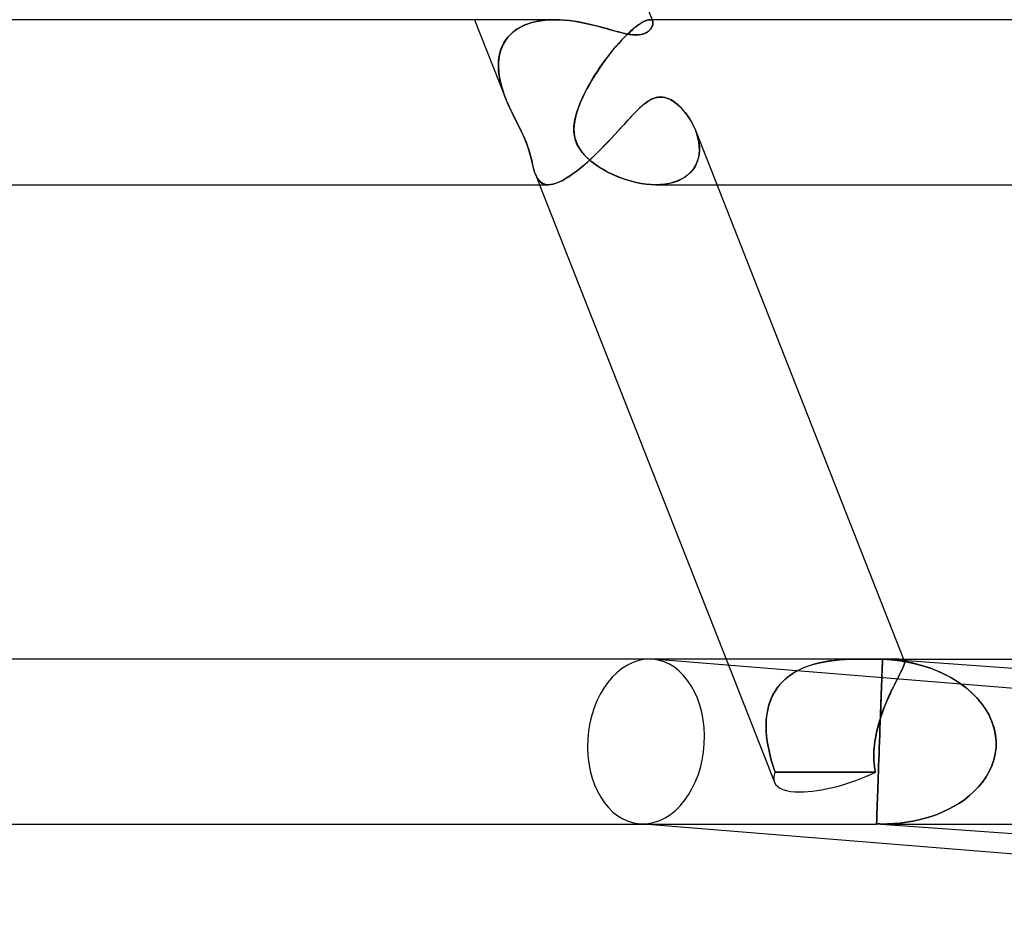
# Model space of a CAD drawing. Header units: millimetres. Extents: x -485 to 485, y -2 to 310.
# Tile 61 of 82: x 289 to 313, y -2 to 20. Entities that reach past the tile are written whole.
import ezdxf

# ---------------------------------------------------------------- set-up
doc = ezdxf.new("R2010")
doc.units = ezdxf.units.MM
doc.layers.add('HIDDEN', color=7, linetype='Continuous')
doc.layers.add('THICK', color=7, linetype='Continuous')

msp = doc.modelspace()

# ---------------------------------------------------------------- linework, layer by layer
at = {"layer": 'HIDDEN'}
for p, q in [((299.904, 19.5), (300.651, 17.599)), ((301.009, 19.317), (301.098, 19.362)), ((301.102, 19.363), (301.011, 19.319)), ((301.098, 19.362), (301.193, 19.399)), ((301.198, 19.401), (301.102, 19.363)), ((301.193, 19.399), (301.293, 19.431)), ((301.299, 19.433), (301.198, 19.401)), ((301.293, 19.431), (301.397, 19.457)), ((301.404, 19.458), (301.299, 19.433)), ((301.397, 19.457), (301.504, 19.476)), ((301.511, 19.477), (301.404, 19.458)), ((301.504, 19.476), (301.616, 19.49)), ((301.62, 19.49), (301.511, 19.477)), ((301.616, 19.49), (301.729, 19.497)), ((301.731, 19.498), (301.62, 19.49)), ((301.729, 19.497), (301.844, 19.5)), ((301.843, 19.5), (301.731, 19.498)), ((301.959, 19.498), (301.843, 19.5)), ((302.075, 19.49), (301.959, 19.498)), ((302.19, 19.479), (302.075, 19.49)), ((302.304, 19.464), (302.19, 19.479)), ((302.416, 19.446), (302.304, 19.464)), ((302.527, 19.426), (302.416, 19.446)), ((302.635, 19.403), (302.527, 19.426)), ((302.74, 19.379), (302.635, 19.403)), ((302.842, 19.353), (302.74, 19.379)), ((302.941, 19.327), (302.842, 19.353)), ((303.037, 19.301), (302.941, 19.327)), ((303.793, 19.316), (303.851, 19.361)), ((303.856, 19.364), (303.798, 19.32)), ((303.851, 19.361), (303.905, 19.399)), ((303.91, 19.402), (303.856, 19.364)), ((303.905, 19.399), (303.955, 19.431)), ((303.96, 19.433), (303.91, 19.402)), ((303.955, 19.431), (304.001, 19.456)), ((304.005, 19.458), (303.96, 19.433)), ((304.001, 19.456), (304.044, 19.476)), ((304.047, 19.477), (304.005, 19.458)), ((304.044, 19.476), (304.082, 19.49)), ((304.083, 19.49), (304.047, 19.477)), ((304.082, 19.49), (304.115, 19.497)), ((304.116, 19.498), (304.083, 19.49)), ((304.115, 19.497), (304.144, 19.5)), ((304.144, 19.5), (304.116, 19.498)), ((304.144, 19.5), (304.163, 19.499)), ((304.163, 19.499), (304.144, 19.5)), ((304.201, 19.5), (304.144, 19.5)), ((304.163, 19.499), (304.179, 19.494)), ((304.179, 19.494), (304.163, 19.499)), ((304.196, 19.323), (304.178, 19.294)), ((304.179, 19.494), (304.193, 19.488)), ((304.193, 19.488), (304.179, 19.494)), ((304.193, 19.488), (304.204, 19.479)), ((304.204, 19.478), (304.193, 19.488)), ((304.21, 19.352), (304.196, 19.323)), ((304.204, 19.479), (304.213, 19.467)), ((304.213, 19.467), (304.204, 19.478)), ((304.219, 19.381), (304.21, 19.352)), ((304.213, 19.467), (304.219, 19.454)), ((304.219, 19.454), (304.213, 19.467)), ((304.219, 19.454), (304.224, 19.432)), ((304.224, 19.408), (304.219, 19.381)), ((304.224, 19.432), (304.224, 19.408)), ((300.661, 19.013), (300.716, 19.084)), ((300.772, 19.144), (300.707, 19.073)), ((300.716, 19.084), (300.779, 19.15)), ((300.845, 19.209), (300.772, 19.144)), ((300.779, 19.15), (300.848, 19.211)), ((300.925, 19.267), (300.845, 19.209)), ((300.848, 19.211), (300.925, 19.267)), ((301.011, 19.319), (300.925, 19.267)), ((300.925, 19.267), (301.009, 19.317)), ((303.13, 19.275), (303.037, 19.301)), ((303.219, 19.249), (303.13, 19.275)), ((303.305, 19.225), (303.219, 19.249)), ((303.387, 19.203), (303.305, 19.225)), ((303.466, 19.183), (303.387, 19.203)), ((303.543, 19.164), (303.466, 19.183)), ((303.603, 19.146), (303.533, 19.076)), ((303.538, 19.081), (303.605, 19.148)), ((303.617, 19.149), (303.543, 19.164)), ((303.671, 19.21), (303.603, 19.146)), ((303.605, 19.148), (303.67, 19.209)), ((303.688, 19.138), (303.617, 19.149)), ((303.67, 19.209), (303.733, 19.265)), ((303.736, 19.269), (303.671, 19.21)), ((303.755, 19.131), (303.688, 19.138)), ((303.733, 19.265), (303.793, 19.316)), ((303.798, 19.32), (303.736, 19.269)), ((303.816, 19.129), (303.755, 19.131)), ((303.891, 19.133), (303.816, 19.129)), ((303.955, 19.144), (303.891, 19.133)), ((304.009, 19.162), (303.955, 19.144)), ((304.056, 19.184), (304.009, 19.162)), ((304.096, 19.209), (304.056, 19.184)), ((304.129, 19.237), (304.096, 19.209)), ((304.155, 19.265), (304.129, 19.237)), ((304.178, 19.294), (304.155, 19.265)), ((300.541, 18.777), (300.573, 18.858)), ((300.601, 18.915), (300.56, 18.828)), ((300.573, 18.858), (300.613, 18.937)), ((300.65, 18.997), (300.601, 18.915)), ((300.613, 18.937), (300.661, 19.013)), ((300.707, 19.073), (300.65, 18.997)), ((303.263, 18.772), (303.331, 18.854)), ((303.387, 18.918), (303.312, 18.832)), ((303.331, 18.854), (303.4, 18.934)), ((303.461, 19), (303.387, 18.918)), ((303.4, 18.934), (303.47, 19.009)), ((303.533, 19.076), (303.461, 19)), ((303.47, 19.009), (303.538, 19.081)), ((300.485, 18.518), (300.497, 18.606)), ((300.504, 18.643), (300.488, 18.546)), ((300.497, 18.606), (300.516, 18.693)), ((300.528, 18.737), (300.504, 18.643)), ((300.516, 18.693), (300.541, 18.777)), ((300.56, 18.828), (300.528, 18.737)), ((303.163, 18.648), (303.09, 18.551)), ((303.127, 18.601), (303.194, 18.688)), ((303.238, 18.742), (303.163, 18.648)), ((303.194, 18.688), (303.263, 18.772)), ((303.312, 18.832), (303.238, 18.742)), ((300.479, 18.428), (300.485, 18.518)), ((300.48, 18.446), (300.479, 18.344)), ((300.48, 18.337), (300.479, 18.428)), ((300.488, 18.546), (300.48, 18.446)), ((302.932, 18.33), (302.996, 18.422)), ((303.017, 18.452), (302.946, 18.35)), ((302.996, 18.422), (303.061, 18.512)), ((303.09, 18.551), (303.017, 18.452)), ((303.061, 18.512), (303.127, 18.601)), ((300.479, 18.344), (300.486, 18.24)), ((300.485, 18.245), (300.48, 18.337)), ((300.496, 18.152), (300.485, 18.245)), ((300.486, 18.24), (300.499, 18.135)), ((300.512, 18.06), (300.496, 18.152)), ((300.499, 18.135), (300.518, 18.029)), ((302.809, 18.142), (302.744, 18.036)), ((302.754, 18.052), (302.811, 18.145)), ((302.877, 18.247), (302.809, 18.142)), ((302.811, 18.145), (302.871, 18.238)), ((302.871, 18.238), (302.932, 18.33)), ((302.946, 18.35), (302.877, 18.247)), ((300.533, 17.966), (300.512, 18.06)), ((300.518, 18.029), (300.544, 17.921)), ((300.557, 17.873), (300.533, 17.966)), ((300.544, 17.921), (300.575, 17.813)), ((302.682, 17.929), (302.623, 17.821)), ((302.647, 17.865), (302.699, 17.958)), ((302.744, 18.036), (302.682, 17.929)), ((302.699, 17.958), (302.754, 18.052)), ((300.585, 17.78), (300.557, 17.873)), ((300.575, 17.813), (300.611, 17.705)), ((300.617, 17.688), (300.585, 17.78)), ((300.611, 17.705), (300.651, 17.598)), ((300.651, 17.598), (300.617, 17.688)), ((302.507, 17.589), (302.55, 17.679)), ((302.567, 17.713), (302.515, 17.606)), ((302.55, 17.679), (302.597, 17.771)), ((302.623, 17.821), (302.567, 17.713)), ((302.597, 17.771), (302.647, 17.865)), ((300.657, 17.581), (300.651, 17.598)), ((300.651, 17.598), (300.658, 17.581)), ((300.664, 17.565), (300.657, 17.581)), ((300.658, 17.581), (300.664, 17.565)), ((300.671, 17.549), (300.664, 17.565)), ((300.664, 17.565), (300.671, 17.549)), ((300.677, 17.532), (300.671, 17.549)), ((300.671, 17.549), (300.677, 17.532)), ((300.684, 17.516), (300.677, 17.532)), ((300.677, 17.532), (300.684, 17.516)), ((300.691, 17.5), (300.684, 17.516)), ((300.684, 17.516), (300.691, 17.5)), ((300.749, 17.368), (300.691, 17.5)), ((300.691, 17.5), (300.771, 17.322)), ((302.468, 17.5), (302.403, 17.33)), ((302.419, 17.375), (302.468, 17.5)), ((302.515, 17.606), (302.468, 17.5)), ((302.468, 17.5), (302.507, 17.589)), ((303.917, 17.373), (303.996, 17.441)), ((303.996, 17.441), (304.072, 17.5)), ((304.072, 17.5), (304.115, 17.529)), ((304.115, 17.529), (304.155, 17.553)), ((304.155, 17.553), (304.193, 17.572)), ((304.193, 17.572), (304.228, 17.588)), ((304.228, 17.588), (304.261, 17.601)), ((304.261, 17.601), (304.293, 17.61)), ((304.293, 17.61), (304.322, 17.617)), ((304.322, 17.617), (304.35, 17.622)), ((304.35, 17.622), (304.378, 17.624)), ((304.378, 17.624), (304.407, 17.625)), ((304.407, 17.625), (304.44, 17.624)), ((304.44, 17.624), (304.475, 17.62)), ((304.475, 17.62), (304.51, 17.613)), ((304.51, 17.613), (304.544, 17.604)), ((304.544, 17.604), (304.579, 17.592)), ((304.579, 17.592), (304.613, 17.578)), ((304.613, 17.578), (304.647, 17.561)), ((304.647, 17.561), (304.681, 17.543)), ((304.681, 17.543), (304.714, 17.522)), ((304.714, 17.522), (304.746, 17.5)), ((304.746, 17.5), (304.815, 17.446)), ((304.815, 17.446), (304.881, 17.387)), ((300.81, 17.242), (300.749, 17.368)), ((300.771, 17.322), (300.855, 17.15)), ((300.87, 17.12), (300.81, 17.242)), ((302.346, 17.139), (302.378, 17.255)), ((302.403, 17.33), (302.353, 17.165)), ((302.378, 17.255), (302.419, 17.375)), ((303.668, 17.121), (303.754, 17.212)), ((303.754, 17.212), (303.837, 17.296)), ((303.837, 17.296), (303.917, 17.373)), ((304.881, 17.387), (304.943, 17.322)), ((304.943, 17.322), (305.002, 17.253)), ((305.002, 17.253), (305.058, 17.179)), ((305.058, 17.179), (305.112, 17.1)), ((300.855, 17.15), (300.938, 16.986)), ((300.931, 17), (300.87, 17.12)), ((300.992, 16.88), (300.931, 17)), ((300.938, 16.986), (301.013, 16.837)), ((302.321, 17.008), (302.308, 16.862)), ((302.31, 16.912), (302.324, 17.026)), ((302.353, 17.165), (302.321, 17.008)), ((302.324, 17.026), (302.346, 17.139)), ((303.493, 16.929), (303.581, 17.026)), ((303.581, 17.026), (303.668, 17.121)), ((305.112, 17.1), (305.161, 17.016)), ((305.161, 17.016), (305.207, 16.928)), ((301.051, 16.759), (300.992, 16.88)), ((301.013, 16.837), (301.073, 16.711)), ((301.105, 16.641), (301.051, 16.759)), ((301.073, 16.711), (301.119, 16.607)), ((302.308, 16.862), (302.314, 16.738)), ((302.309, 16.798), (302.31, 16.912)), ((302.321, 16.685), (302.309, 16.798)), ((302.314, 16.738), (302.332, 16.633)), ((303.22, 16.631), (303.312, 16.731)), ((303.312, 16.731), (303.403, 16.83)), ((303.403, 16.83), (303.493, 16.929)), ((305.207, 16.928), (305.248, 16.836)), ((305.248, 16.836), (305.279, 16.753)), ((305.286, 16.73), (305.25, 16.83)), ((305.279, 16.753), (305.305, 16.668)), ((305.314, 16.631), (305.286, 16.73)), ((301.152, 16.526), (301.105, 16.641)), ((301.119, 16.607), (301.156, 16.517)), ((301.193, 16.416), (301.152, 16.526)), ((301.156, 16.517), (301.188, 16.43)), ((302.349, 16.575), (302.321, 16.685)), ((302.332, 16.633), (302.359, 16.545)), ((302.391, 16.469), (302.349, 16.575)), ((302.359, 16.545), (302.395, 16.461)), ((302.449, 16.367), (302.391, 16.469)), ((302.395, 16.461), (302.441, 16.38)), ((303.033, 16.432), (303.127, 16.531)), ((303.127, 16.531), (303.22, 16.631)), ((305.305, 16.668), (305.325, 16.582)), ((305.334, 16.531), (305.314, 16.631)), ((305.325, 16.582), (305.339, 16.496)), ((305.345, 16.432), (305.334, 16.531)), ((305.339, 16.496), (305.347, 16.41)), ((301.188, 16.43), (301.216, 16.346)), ((301.226, 16.313), (301.193, 16.416)), ((301.216, 16.346), (301.24, 16.265)), ((301.251, 16.222), (301.226, 16.313)), ((301.24, 16.265), (301.26, 16.188)), ((301.271, 16.141), (301.251, 16.222)), ((302.441, 16.38), (302.496, 16.301)), ((302.517, 16.275), (302.449, 16.367)), ((302.496, 16.301), (302.559, 16.226)), ((302.59, 16.192), (302.517, 16.275)), ((302.559, 16.226), (302.629, 16.154)), ((302.743, 16.146), (302.84, 16.239)), ((302.84, 16.239), (302.937, 16.335)), ((302.937, 16.335), (303.033, 16.432)), ((305.323, 16.145), (305.34, 16.238)), ((305.341, 16.241), (305.326, 16.159)), ((305.34, 16.238), (305.347, 16.334)), ((305.347, 16.325), (305.341, 16.241)), ((305.347, 16.334), (305.345, 16.432)), ((305.347, 16.41), (305.347, 16.325)), ((301.26, 16.188), (301.278, 16.115)), ((301.289, 16.069), (301.271, 16.141)), ((301.278, 16.115), (301.294, 16.046)), ((301.305, 16), (301.289, 16.069)), ((301.294, 16.046), (301.309, 15.983)), ((301.321, 15.933), (301.305, 16)), ((301.309, 15.983), (301.324, 15.921)), ((302.55, 15.972), (302.647, 16.057)), ((302.666, 16.119), (302.59, 16.192)), ((302.629, 16.154), (302.704, 16.086)), ((302.647, 16.057), (302.743, 16.146)), ((302.745, 16.052), (302.666, 16.119)), ((302.704, 16.086), (302.783, 16.023)), ((302.832, 15.987), (302.745, 16.052)), ((302.783, 16.023), (302.866, 15.963)), ((302.924, 15.924), (302.832, 15.987)), ((305.273, 16.001), (305.234, 15.927)), ((305.259, 15.972), (305.296, 16.056)), ((305.304, 16.078), (305.273, 16.001)), ((305.296, 16.056), (305.323, 16.145)), ((305.326, 16.159), (305.304, 16.078)), ((301.338, 15.869), (301.321, 15.933)), ((301.324, 15.921), (301.34, 15.862)), ((301.356, 15.808), (301.338, 15.869)), ((301.34, 15.862), (301.357, 15.806)), ((301.376, 15.752), (301.356, 15.808)), ((301.357, 15.806), (301.376, 15.753)), ((301.376, 15.753), (301.399, 15.699)), ((301.4, 15.697), (301.376, 15.752)), ((301.376, 15.752), (301.475, 15.5)), ((302.183, 15.692), (302.27, 15.751)), ((302.27, 15.751), (302.361, 15.818)), ((302.361, 15.818), (302.455, 15.892)), ((302.455, 15.892), (302.55, 15.972)), ((302.866, 15.963), (302.954, 15.905)), ((303.022, 15.864), (302.924, 15.924)), ((302.954, 15.905), (303.048, 15.849)), ((303.126, 15.807), (303.022, 15.864)), ((303.048, 15.849), (303.148, 15.796)), ((303.234, 15.753), (303.126, 15.807)), ((303.148, 15.796), (303.252, 15.745)), ((303.346, 15.704), (303.234, 15.753)), ((303.252, 15.745), (303.36, 15.698)), ((305.01, 15.692), (305.086, 15.751)), ((305.129, 15.792), (305.063, 15.732)), ((305.086, 15.751), (305.153, 15.818)), ((305.186, 15.857), (305.129, 15.792)), ((305.153, 15.818), (305.211, 15.892)), ((305.234, 15.927), (305.186, 15.857)), ((305.211, 15.892), (305.259, 15.972)), ((301.399, 15.699), (301.427, 15.649)), ((301.428, 15.647), (301.4, 15.697)), ((301.427, 15.649), (301.458, 15.606)), ((301.46, 15.604), (301.428, 15.647)), ((301.458, 15.606), (301.494, 15.569)), ((301.496, 15.568), (301.46, 15.604)), ((301.494, 15.569), (301.535, 15.54)), ((301.537, 15.539), (301.496, 15.568)), ((301.535, 15.54), (301.581, 15.518)), ((301.582, 15.518), (301.537, 15.539)), ((301.581, 15.518), (301.632, 15.505)), ((301.632, 15.505), (301.582, 15.518)), ((301.746, 15.504), (301.807, 15.515)), ((301.807, 15.515), (301.872, 15.534)), ((301.872, 15.534), (301.943, 15.561)), ((301.943, 15.561), (302.018, 15.596)), ((302.018, 15.596), (302.099, 15.64)), ((302.099, 15.64), (302.183, 15.692)), ((303.462, 15.659), (303.346, 15.704)), ((303.36, 15.698), (303.472, 15.655)), ((303.581, 15.618), (303.462, 15.659)), ((303.472, 15.655), (303.588, 15.616)), ((303.7, 15.583), (303.581, 15.618)), ((303.588, 15.616), (303.705, 15.582)), ((303.82, 15.554), (303.7, 15.583)), ((303.705, 15.582), (303.823, 15.553)), ((303.939, 15.531), (303.82, 15.554)), ((303.823, 15.553), (303.941, 15.531)), ((304.057, 15.514), (303.939, 15.531)), ((303.941, 15.531), (304.06, 15.514)), ((304.174, 15.504), (304.057, 15.514)), ((304.06, 15.514), (304.177, 15.504)), ((304.514, 15.514), (304.404, 15.503)), ((304.409, 15.504), (304.521, 15.515)), ((304.621, 15.532), (304.514, 15.514)), ((304.521, 15.515), (304.63, 15.534)), ((304.723, 15.557), (304.621, 15.532)), ((304.63, 15.534), (304.734, 15.561)), ((304.819, 15.591), (304.723, 15.557)), ((304.734, 15.561), (304.833, 15.596)), ((304.908, 15.631), (304.819, 15.591)), ((304.833, 15.596), (304.925, 15.64)), ((304.989, 15.678), (304.908, 15.631)), ((304.925, 15.64), (305.01, 15.692)), ((305.063, 15.732), (304.989, 15.678)), ((301.688, 15.5), (301.632, 15.505)), ((301.632, 15.505), (301.69, 15.5)), ((301.69, 15.5), (301.746, 15.504)), ((304.289, 15.5), (304.174, 15.504)), ((304.177, 15.504), (304.294, 15.5)), ((304.404, 15.503), (304.289, 15.5)), ((304.294, 15.5), (304.409, 15.504)), ((304.295, 15.5), (305.773, 15.5)), ((305.993, 4), (307.164, 1.017)), ((307.849, 3.777), (307.971, 3.825)), ((308.006, 3.838), (307.887, 3.793)), ((307.971, 3.825), (308.096, 3.866)), ((308.127, 3.875), (308.006, 3.838)), ((308.096, 3.866), (308.224, 3.9)), ((308.251, 3.906), (308.127, 3.875)), ((308.224, 3.9), (308.354, 3.928)), ((308.376, 3.932), (308.251, 3.906)), ((308.354, 3.928), (308.486, 3.95)), ((308.502, 3.953), (308.376, 3.932)), ((308.486, 3.95), (308.617, 3.967)), ((308.629, 3.968), (308.502, 3.953)), ((308.617, 3.967), (308.748, 3.98)), ((308.755, 3.98), (308.629, 3.968)), ((308.748, 3.98), (308.878, 3.989)), ((308.88, 3.989), (308.755, 3.98)), ((308.878, 3.989), (309.006, 3.995)), ((309.003, 3.994), (308.88, 3.989)), ((309.125, 3.998), (309.003, 3.994)), ((309.006, 3.995), (309.132, 3.998)), ((309.246, 4), (309.125, 3.998)), ((309.132, 3.998), (309.254, 4)), ((309.366, 4), (309.246, 4)), ((309.254, 4), (309.373, 4)), ((309.373, 4), (309.443, 4)), ((309.443, 4), (309.511, 4)), ((309.511, 4), (309.576, 3.999)), ((309.576, 3.999), (309.64, 3.999)), ((309.64, 3.999), (309.701, 3.999)), ((309.701, 3.999), (309.76, 3.999)), ((309.76, 3.999), (309.818, 3.999)), ((309.779, 3.817), (309.777, 3.761)), ((309.781, 3.866), (309.779, 3.817)), ((309.782, 3.908), (309.781, 3.866)), ((309.783, 3.942), (309.782, 3.908)), ((309.784, 3.968), (309.783, 3.942)), ((309.785, 3.987), (309.784, 3.968)), ((309.785, 3.997), (309.785, 3.987)), ((309.804, 3.997), (309.785, 3.997)), ((309.823, 3.996), (309.804, 3.997)), ((309.818, 3.999), (309.873, 3.999)), ((309.843, 3.995), (309.823, 3.996)), ((309.862, 3.994), (309.843, 3.995)), ((309.881, 3.993), (309.862, 3.994)), ((309.873, 3.999), (309.924, 3.999)), ((309.9, 3.992), (309.881, 3.993)), ((310.053, 3.979), (309.9, 3.992)), ((309.9, 3.992), (310.082, 3.976)), ((309.924, 3.999), (309.971, 4)), ((309.971, 4), (310.015, 4)), ((310.015, 4), (310.055, 4)), ((310.122, 3.999), (310.051, 4)), ((310.204, 3.96), (310.053, 3.979)), ((310.055, 4), (310.127, 3.999)), ((310.082, 3.976), (310.261, 3.951)), ((310.181, 3.997), (310.122, 3.999)), ((310.127, 3.999), (310.186, 3.997)), ((310.229, 3.992), (310.181, 3.997)), ((310.186, 3.997), (310.233, 3.991)), ((310.354, 3.936), (310.204, 3.96)), ((310.267, 3.983), (310.229, 3.992)), ((310.233, 3.991), (310.269, 3.982)), ((310.261, 3.951), (310.438, 3.919)), ((310.293, 3.969), (310.267, 3.983)), ((310.269, 3.982), (310.295, 3.968)), ((310.273, 3.775), (310.294, 3.824)), ((310.296, 3.83), (310.277, 3.785)), ((310.29, 4), (310.312, 3.944)), ((310.31, 3.949), (310.293, 3.969)), ((310.294, 3.824), (310.308, 3.865)), ((310.295, 3.968), (310.31, 3.948)), ((310.309, 3.868), (310.296, 3.83)), ((310.308, 3.865), (310.315, 3.899)), ((310.316, 3.9), (310.309, 3.868)), ((310.316, 3.927), (310.31, 3.949)), ((310.31, 3.948), (310.316, 3.927)), ((310.315, 3.899), (310.316, 3.927)), ((310.316, 3.927), (310.316, 3.9)), ((310.501, 3.906), (310.354, 3.936)), ((310.438, 3.919), (310.612, 3.879)), ((310.646, 3.87), (310.501, 3.906)), ((310.612, 3.879), (310.782, 3.831)), ((310.789, 3.829), (310.646, 3.87)), ((310.782, 3.831), (310.947, 3.776)), ((310.928, 3.783), (310.789, 3.829)), ((307.419, 3.506), (307.516, 3.586)), ((307.56, 3.617), (307.464, 3.544)), ((307.516, 3.586), (307.62, 3.657)), ((307.663, 3.683), (307.56, 3.617)), ((307.62, 3.657), (307.732, 3.721)), ((307.773, 3.742), (307.663, 3.683)), ((307.732, 3.721), (307.849, 3.777)), ((307.887, 3.793), (307.773, 3.742)), ((309.772, 3.627), (309.769, 3.549)), ((309.774, 3.697), (309.772, 3.627)), ((309.777, 3.761), (309.774, 3.697)), ((310.138, 3.504), (310.179, 3.583)), ((310.191, 3.607), (310.153, 3.534)), ((310.179, 3.583), (310.215, 3.655)), ((310.224, 3.673), (310.191, 3.607)), ((310.215, 3.655), (310.247, 3.719)), ((310.253, 3.732), (310.224, 3.673)), ((310.247, 3.719), (310.273, 3.775)), ((310.277, 3.785), (310.253, 3.732)), ((311.064, 3.732), (310.928, 3.783)), ((310.947, 3.776), (311.108, 3.713)), ((311.196, 3.675), (311.064, 3.732)), ((311.108, 3.713), (311.264, 3.643)), ((311.324, 3.613), (311.196, 3.675)), ((311.264, 3.643), (311.414, 3.566)), ((311.449, 3.546), (311.324, 3.613)), ((307.293, 3.376), (307.221, 3.282)), ((307.251, 3.324), (307.331, 3.419)), ((307.375, 3.464), (307.293, 3.376)), ((307.331, 3.419), (307.419, 3.506)), ((307.464, 3.544), (307.375, 3.464)), ((309.762, 3.368), (309.758, 3.266)), ((309.759, 3.286), (309.762, 3.379)), ((309.762, 3.379), (309.766, 3.466)), ((309.766, 3.463), (309.762, 3.368)), ((309.769, 3.549), (309.766, 3.463)), ((309.766, 3.466), (309.769, 3.545)), ((310.068, 3.365), (310.022, 3.272)), ((310.047, 3.322), (310.094, 3.417)), ((310.112, 3.453), (310.068, 3.365)), ((310.094, 3.417), (310.138, 3.504)), ((310.153, 3.534), (310.112, 3.453)), ((311.414, 3.566), (311.56, 3.48)), ((311.571, 3.472), (311.449, 3.546)), ((311.56, 3.48), (311.7, 3.385)), ((311.689, 3.393), (311.571, 3.472)), ((311.803, 3.308), (311.689, 3.393)), ((311.7, 3.385), (311.834, 3.282)), ((307.073, 3.004), (307.122, 3.116)), ((307.158, 3.183), (307.104, 3.078)), ((307.122, 3.116), (307.182, 3.223)), ((307.221, 3.282), (307.158, 3.183)), ((307.182, 3.223), (307.251, 3.324)), ((309.754, 3.155), (309.75, 3.036)), ((309.751, 3.079), (309.755, 3.186)), ((309.758, 3.266), (309.754, 3.155)), ((309.755, 3.186), (309.759, 3.286)), ((309.899, 3.002), (309.949, 3.114)), ((309.976, 3.173), (309.928, 3.069)), ((309.949, 3.114), (309.998, 3.22)), ((310.022, 3.272), (309.976, 3.173)), ((309.998, 3.22), (310.047, 3.322)), ((311.911, 3.216), (311.803, 3.308)), ((311.834, 3.282), (311.96, 3.171)), ((312.013, 3.119), (311.911, 3.216)), ((311.96, 3.171), (312.078, 3.05)), ((312.109, 3.015), (312.013, 3.119)), ((307.003, 2.766), (307.033, 2.887)), ((307.06, 2.969), (307.024, 2.855)), ((307.033, 2.887), (307.073, 3.004)), ((307.104, 3.078), (307.06, 2.969)), ((309.745, 2.908), (309.74, 2.772)), ((309.742, 2.843), (309.747, 2.964)), ((309.75, 3.036), (309.745, 2.908)), ((309.747, 2.964), (309.751, 3.079)), ((309.803, 2.765), (309.85, 2.885)), ((309.881, 2.96), (309.835, 2.847)), ((309.85, 2.885), (309.899, 3.002)), ((309.928, 3.069), (309.881, 2.96)), ((312.078, 3.05), (312.186, 2.922)), ((312.198, 2.906), (312.109, 3.015)), ((312.186, 2.922), (312.282, 2.784)), ((312.278, 2.79), (312.198, 2.906)), ((306.969, 2.517), (306.981, 2.643)), ((306.997, 2.739), (306.978, 2.619)), ((306.981, 2.643), (307.003, 2.766)), ((307.024, 2.855), (306.997, 2.739)), ((309.718, 2.516), (309.759, 2.642)), ((309.734, 2.629), (309.729, 2.479)), ((309.733, 2.581), (309.738, 2.716)), ((309.74, 2.772), (309.734, 2.629)), ((309.738, 2.716), (309.742, 2.843)), ((309.791, 2.732), (309.749, 2.613)), ((309.759, 2.642), (309.803, 2.765)), ((309.835, 2.847), (309.791, 2.732)), ((312.35, 2.669), (312.278, 2.79)), ((312.282, 2.784), (312.365, 2.639)), ((312.411, 2.542), (312.35, 2.669)), ((312.365, 2.639), (312.434, 2.487)), ((306.965, 2.39), (306.969, 2.517)), ((306.968, 2.498), (306.965, 2.375)), ((306.968, 2.261), (306.965, 2.39)), ((306.978, 2.619), (306.968, 2.498)), ((309.648, 2.26), (309.681, 2.389)), ((309.711, 2.493), (309.676, 2.372)), ((309.681, 2.389), (309.718, 2.516)), ((309.749, 2.613), (309.711, 2.493)), ((309.722, 2.297), (309.728, 2.441)), ((309.729, 2.479), (309.723, 2.323)), ((309.728, 2.441), (309.733, 2.581)), ((312.461, 2.411), (312.411, 2.542)), ((312.434, 2.487), (312.486, 2.328)), ((312.499, 2.277), (312.461, 2.411)), ((306.965, 2.375), (306.968, 2.251)), ((306.978, 2.131), (306.968, 2.261)), ((306.968, 2.251), (306.978, 2.126)), ((309.645, 2.248), (309.619, 2.125)), ((309.62, 2.13), (309.648, 2.26)), ((309.676, 2.372), (309.645, 2.248)), ((309.717, 2.163), (309.711, 2)), ((309.711, 2), (309.717, 2.15)), ((309.723, 2.323), (309.717, 2.163)), ((309.717, 2.15), (309.722, 2.297)), ((312.486, 2.328), (312.52, 2.166)), ((312.524, 2.14), (312.499, 2.277)), ((312.52, 2.166), (312.536, 2)), ((306.994, 2), (306.978, 2.131)), ((306.978, 2.126), (306.994, 2)), ((307.006, 1.924), (306.994, 2)), ((306.994, 2), (307.006, 1.924)), ((307.019, 1.848), (307.006, 1.924)), ((307.006, 1.924), (307.019, 1.848)), ((309.588, 1.924), (309.581, 1.848)), ((309.581, 1.848), (309.588, 1.924)), ((309.598, 2), (309.588, 1.924)), ((309.588, 1.924), (309.598, 2)), ((309.598, 2), (309.62, 2.13)), ((309.619, 2.125), (309.598, 2)), ((309.711, 2), (309.706, 1.849)), ((309.706, 1.849), (309.711, 2)), ((312.536, 2), (312.524, 2.14)), ((312.534, 1.849), (312.536, 2)), ((312.536, 2), (312.534, 1.849)), ((307.035, 1.773), (307.019, 1.848)), ((307.019, 1.848), (307.035, 1.773)), ((307.052, 1.697), (307.035, 1.773)), ((307.035, 1.773), (307.052, 1.697)), ((307.07, 1.622), (307.052, 1.697)), ((307.052, 1.697), (307.07, 1.622)), ((309.575, 1.773), (309.573, 1.697)), ((309.573, 1.697), (309.575, 1.773)), ((309.573, 1.697), (309.573, 1.622)), ((309.573, 1.622), (309.573, 1.697)), ((309.581, 1.848), (309.575, 1.773)), ((309.575, 1.773), (309.581, 1.848)), ((309.701, 1.701), (309.695, 1.555)), ((309.695, 1.555), (309.701, 1.701)), ((309.706, 1.849), (309.701, 1.701)), ((309.701, 1.701), (309.706, 1.849)), ((312.481, 1.555), (312.515, 1.701)), ((312.515, 1.701), (312.481, 1.555)), ((312.515, 1.701), (312.534, 1.849)), ((312.534, 1.849), (312.515, 1.701)), ((307.09, 1.547), (307.07, 1.622)), ((307.07, 1.622), (307.09, 1.547)), ((307.111, 1.473), (307.09, 1.547)), ((307.09, 1.547), (307.111, 1.472)), ((307.133, 1.4), (307.111, 1.473)), ((307.111, 1.472), (307.133, 1.399)), ((309.573, 1.622), (309.576, 1.547)), ((309.575, 1.547), (309.573, 1.622)), ((309.581, 1.473), (309.575, 1.547)), ((309.576, 1.547), (309.581, 1.472)), ((309.59, 1.4), (309.581, 1.473)), ((309.581, 1.472), (309.59, 1.399)), ((309.695, 1.555), (309.69, 1.412)), ((309.69, 1.412), (309.695, 1.555)), ((312.433, 1.412), (312.481, 1.555)), ((312.481, 1.555), (312.433, 1.412)), ((307.156, 1.327), (307.133, 1.4)), ((307.133, 1.399), (307.156, 1.326)), ((307.18, 1.255), (307.156, 1.327)), ((307.156, 1.326), (307.18, 1.255)), ((307.589, 1.256), (307.18, 1.255)), ((307.18, 1.255), (307.589, 1.256)), ((307.995, 1.256), (307.589, 1.256)), ((307.589, 1.256), (307.995, 1.256)), ((308.4, 1.256), (307.995, 1.256)), ((307.995, 1.256), (308.4, 1.256)), ((308.804, 1.256), (308.4, 1.256)), ((308.4, 1.256), (308.804, 1.256)), ((309.209, 1.256), (308.804, 1.256)), ((308.804, 1.256), (309.209, 1.256)), ((309.616, 1.255), (309.209, 1.256)), ((309.209, 1.256), (309.616, 1.255)), ((309.601, 1.327), (309.59, 1.4)), ((309.59, 1.399), (309.602, 1.326)), ((309.616, 1.255), (309.601, 1.327)), ((309.602, 1.326), (309.616, 1.255)), ((309.685, 1.274), (309.681, 1.143)), ((309.681, 1.143), (309.685, 1.274)), ((309.69, 1.412), (309.685, 1.274)), ((309.685, 1.274), (309.69, 1.412)), ((312.295, 1.143), (312.37, 1.274)), ((312.37, 1.274), (312.295, 1.143)), ((312.37, 1.274), (312.433, 1.412)), ((312.433, 1.412), (312.37, 1.274)), ((309.676, 1.019), (309.672, 0.902)), ((309.672, 0.902), (309.676, 1.019)), ((309.681, 1.143), (309.676, 1.019)), ((309.676, 1.019), (309.681, 1.143)), ((312.113, 0.902), (312.209, 1.019)), ((312.209, 1.019), (312.113, 0.902)), ((312.209, 1.019), (312.295, 1.143)), ((312.295, 1.143), (312.209, 1.019)), ((309.668, 0.793), (309.665, 0.691)), ((309.665, 0.691), (309.668, 0.793)), ((309.672, 0.902), (309.668, 0.793)), ((309.668, 0.793), (309.672, 0.902)), ((311.895, 0.691), (312.008, 0.793)), ((312.008, 0.793), (311.895, 0.691)), ((312.008, 0.793), (312.113, 0.902)), ((312.113, 0.902), (312.008, 0.793)), ((309.659, 0.51), (309.656, 0.43)), ((309.656, 0.43), (309.659, 0.51)), ((309.662, 0.596), (309.659, 0.51)), ((309.659, 0.51), (309.662, 0.596)), ((309.665, 0.691), (309.662, 0.596)), ((309.662, 0.596), (309.665, 0.691)), ((311.52, 0.43), (311.65, 0.51)), ((311.65, 0.51), (311.52, 0.43)), ((311.65, 0.51), (311.775, 0.596)), ((311.775, 0.596), (311.65, 0.51)), ((311.775, 0.596), (311.895, 0.691)), ((311.895, 0.691), (311.775, 0.596)), ((309.651, 0.293), (309.649, 0.235)), ((309.649, 0.235), (309.651, 0.293)), ((309.653, 0.358), (309.651, 0.293)), ((309.651, 0.293), (309.653, 0.358)), ((309.656, 0.43), (309.653, 0.358)), ((309.653, 0.358), (309.656, 0.43)), ((311.105, 0.235), (311.247, 0.293)), ((311.247, 0.293), (311.105, 0.235)), ((311.247, 0.293), (311.385, 0.358)), ((311.385, 0.358), (311.247, 0.293)), ((311.385, 0.358), (311.52, 0.43)), ((311.52, 0.43), (311.385, 0.358)), ((303.975, 0), (309.64, 0)), ((309.641, 0.01), (309.64, 0.002)), ((309.64, 0.002), (309.641, 0.01)), ((309.64, 0.002), (309.64, 0.003)), ((309.64, 0.003), (309.659, 0.002)), ((309.659, 0.002), (309.64, 0.003)), ((309.64, 0.003), (309.64, 0.002)), ((309.64, 0.002), (309.64, 0)), ((309.64, 0.001), (309.64, 0.002)), ((309.64, 0.002), (309.64, 0.001)), ((309.64, 0), (309.64, 0.002)), ((309.64, 0), (309.64, 0.001)), ((309.64, 0.001), (309.64, 0.001)), ((309.64, 0.001), (309.64, 0.001)), ((309.64, 0.001), (309.64, 0.001)), ((309.64, 0.001), (309.64, 0.001)), ((309.64, 0.001), (309.64, 0)), ((309.64, 0), (309.64, 0)), ((309.64, 0), (309.64, 0)), ((309.64, 0), (309.64, 0)), ((309.64, 0), (309.64, 0)), ((309.64, 0), (309.64, 0)), ((309.64, 0), (309.64, 0)), ((309.64, 0), (309.64, 0)), ((309.64, 0), (309.64, 0)), ((309.64, 0), (309.64, 0)), ((309.64, 0), (309.64, 0)), ((309.64, 0), (309.64, 0)), ((309.64, 0), (309.64, 0)), ((309.64, 0), (309.64, 0)), ((309.64, 0), (309.64, 0)), ((337.145, -1.995), (309.64, 0)), ((309.642, 0.043), (309.641, 0.023)), ((309.641, 0.023), (309.642, 0.043)), ((309.641, 0.023), (309.641, 0.01)), ((309.641, 0.01), (309.641, 0.023)), ((309.643, 0.069), (309.642, 0.043)), ((309.642, 0.043), (309.643, 0.069)), ((309.644, 0.101), (309.643, 0.069)), ((309.643, 0.069), (309.644, 0.101)), ((309.646, 0.139), (309.644, 0.101)), ((309.644, 0.101), (309.646, 0.139)), ((309.647, 0.184), (309.646, 0.139)), ((309.646, 0.139), (309.647, 0.184)), ((309.649, 0.235), (309.647, 0.184)), ((309.647, 0.184), (309.649, 0.235)), ((309.659, 0.002), (309.679, 0.001)), ((309.679, 0.001), (309.659, 0.002)), ((309.679, 0.001), (309.698, 0.001)), ((309.698, 0.001), (309.679, 0.001)), ((309.698, 0.001), (309.717, 0.001)), ((309.717, 0.001), (309.698, 0.001)), ((309.717, 0.001), (309.736, 0)), ((309.736, 0), (309.717, 0.001)), ((309.736, 0), (309.755, 0)), ((309.755, 0), (309.736, 0)), ((309.755, 0), (309.908, 0.002)), ((309.908, 0.002), (309.755, 0)), ((309.785, 0), (327.391, 0)), ((309.908, 0.002), (310.061, 0.01)), ((310.061, 0.01), (309.908, 0.002)), ((310.061, 0.01), (310.214, 0.023)), ((310.214, 0.023), (310.061, 0.01)), ((310.214, 0.023), (310.366, 0.043)), ((310.366, 0.043), (310.214, 0.023)), ((310.366, 0.043), (310.517, 0.069)), ((310.517, 0.069), (310.366, 0.043)), ((310.517, 0.069), (310.667, 0.101)), ((310.667, 0.101), (310.517, 0.069)), ((310.667, 0.101), (310.815, 0.139)), ((310.815, 0.139), (310.667, 0.101)), ((310.815, 0.139), (310.961, 0.184)), ((310.961, 0.184), (310.815, 0.139)), ((310.961, 0.184), (311.105, 0.235)), ((311.105, 0.235), (310.961, 0.184))]:
    msp.add_line(p, q, dxfattribs=at)
for centre, major_axis, ratio, start_param, end_param in [((304.056, 2), (0.161, 1.994), 0.705955, -3.084605, -0.000109), ((309.026, 1.748), (-1.862, -0.731), 0.343401, -0.319584, 0), ((309.026, 1.748), (-1.862, -0.731), 0.343401, -0.319584, 0), ((309.026, 1.748), (-1.862, -0.731), 0.343401, 0.718353, 1.756289), ((309.026, 1.748), (-1.862, -0.731), 0.343401, 0, 0.718353), ((304.056, 2), (0.161, 1.994), 0.705955, 3.141483, 3.198581)]:
    msp.add_ellipse(centre, major_axis=major_axis, ratio=ratio, start_param=start_param, end_param=end_param, dxfattribs=at)
at = {"layer": 'THICK'}
for p, q in [((299.211, 32.203), (304.218, 19.456)), ((301.842, 19.5), (1.627, 19.5)), ((301.844, 19.5), (301.963, 19.497)), ((301.963, 19.497), (302.082, 19.49)), ((302.082, 19.49), (302.203, 19.478)), ((302.203, 19.478), (302.323, 19.462)), ((302.323, 19.462), (302.441, 19.442)), ((302.441, 19.442), (302.557, 19.419)), ((302.557, 19.419), (302.671, 19.395)), ((302.671, 19.395), (302.783, 19.368)), ((302.783, 19.368), (302.891, 19.34)), ((302.891, 19.34), (302.996, 19.312)), ((304.187, 19.308), (304.202, 19.335)), ((428.497, 19.5), (304.201, 19.5)), ((304.202, 19.335), (304.213, 19.361)), ((304.213, 19.361), (304.221, 19.387)), ((304.224, 19.434), (304.219, 19.454)), ((304.221, 19.387), (304.224, 19.412)), ((304.224, 19.412), (304.224, 19.434)), ((302.996, 19.312), (303.097, 19.284)), ((303.097, 19.284), (303.193, 19.257)), ((303.193, 19.257), (303.288, 19.23)), ((303.288, 19.23), (303.383, 19.204)), ((303.383, 19.204), (303.476, 19.18)), ((303.476, 19.18), (303.566, 19.159)), ((303.566, 19.159), (303.653, 19.143)), ((303.653, 19.143), (303.737, 19.132)), ((303.737, 19.132), (303.816, 19.129)), ((303.816, 19.129), (303.874, 19.131)), ((303.874, 19.131), (303.928, 19.138)), ((303.928, 19.138), (303.977, 19.15)), ((303.977, 19.15), (304.02, 19.166)), ((304.02, 19.166), (304.058, 19.185)), ((304.058, 19.185), (304.091, 19.206)), ((304.091, 19.206), (304.121, 19.23)), ((304.121, 19.23), (304.146, 19.255)), ((304.146, 19.255), (304.168, 19.281)), ((304.168, 19.281), (304.187, 19.308)), ((304.012, 17.455), (303.952, 17.404)), ((304.072, 17.5), (304.012, 17.455)), ((304.105, 17.522), (304.072, 17.5)), ((304.137, 17.543), (304.105, 17.522)), ((304.17, 17.561), (304.137, 17.543)), ((304.203, 17.578), (304.17, 17.561)), ((304.237, 17.592), (304.203, 17.578)), ((304.271, 17.604), (304.237, 17.592)), ((304.305, 17.613), (304.271, 17.604)), ((304.339, 17.62), (304.305, 17.613)), ((304.373, 17.624), (304.339, 17.62)), ((304.407, 17.625), (304.373, 17.624)), ((304.435, 17.624), (304.407, 17.625)), ((304.464, 17.622), (304.435, 17.624)), ((304.492, 17.617), (304.464, 17.622)), ((304.522, 17.61), (304.492, 17.617)), ((304.554, 17.601), (304.522, 17.61)), ((304.588, 17.588), (304.554, 17.601)), ((304.625, 17.572), (304.588, 17.588)), ((304.663, 17.553), (304.625, 17.572)), ((304.704, 17.529), (304.663, 17.553)), ((304.746, 17.5), (304.704, 17.529)), ((304.832, 17.432), (304.746, 17.5)), ((304.916, 17.351), (304.832, 17.432)), ((303.774, 17.232), (303.712, 17.168)), ((303.834, 17.293), (303.774, 17.232)), ((303.893, 17.35), (303.834, 17.293)), ((303.952, 17.404), (303.893, 17.35)), ((304.996, 17.26), (304.916, 17.351)), ((305.071, 17.16), (304.996, 17.26)), ((303.515, 16.953), (303.444, 16.876)), ((303.583, 17.028), (303.515, 16.953)), ((303.649, 17.1), (303.583, 17.028)), ((303.712, 17.168), (303.649, 17.1)), ((305.14, 17.053), (305.071, 17.16)), ((305.2, 16.943), (305.14, 17.053)), ((305.25, 16.83), (305.2, 16.943)), ((303.296, 16.714), (303.219, 16.63)), ((303.372, 16.796), (303.296, 16.714)), ((303.444, 16.876), (303.372, 16.796)), ((305.254, 16.819), (310.29, 4)), ((303.061, 16.462), (302.98, 16.378)), ((303.141, 16.546), (303.061, 16.462)), ((303.219, 16.63), (303.141, 16.546)), ((302.898, 16.296), (302.815, 16.214)), ((302.98, 16.378), (302.898, 16.296)), ((302.646, 16.056), (302.561, 15.981)), ((302.73, 16.134), (302.646, 16.056)), ((302.815, 16.214), (302.73, 16.134)), ((302.309, 15.779), (302.228, 15.722)), ((302.393, 15.842), (302.309, 15.779)), ((302.477, 15.91), (302.393, 15.842)), ((302.561, 15.981), (302.477, 15.91)), ((301.8, 15.513), (301.742, 15.503)), ((301.862, 15.53), (301.8, 15.513)), ((301.928, 15.555), (301.862, 15.53)), ((301.999, 15.587), (301.928, 15.555)), ((302.072, 15.625), (301.999, 15.587)), ((302.149, 15.67), (302.072, 15.625)), ((302.228, 15.722), (302.149, 15.67)), ((2, 15.5), (301.69, 15.5)), ((301.475, 15.5), (305.993, 4)), ((301.742, 15.503), (301.688, 15.5)), ((305.773, 15.5), (428.496, 15.5)), ((309.375, 4), (0.477, 4)), ((328.885, 2), (304.217, 3.994)), ((309.435, 4), (309.366, 4)), ((309.503, 4), (309.435, 4)), ((309.57, 3.999), (309.503, 4)), ((309.635, 3.999), (309.57, 3.999)), ((309.699, 3.999), (309.635, 3.999)), ((309.76, 3.999), (309.699, 3.999)), ((309.816, 3.999), (309.76, 3.999)), ((309.778, 3.796), (309.78, 3.844)), ((309.78, 3.844), (309.781, 3.885)), ((309.781, 3.885), (309.783, 3.921)), ((309.783, 3.921), (309.784, 3.95)), ((309.784, 3.972), (309.785, 3.988)), ((309.784, 3.95), (309.784, 3.972)), ((309.785, 3.997), (309.804, 3.997)), ((309.785, 3.988), (309.785, 3.997)), ((309.804, 3.997), (309.823, 3.996)), ((309.869, 3.999), (309.816, 3.999)), ((309.823, 3.996), (309.843, 3.995)), ((309.843, 3.995), (309.862, 3.994)), ((309.862, 3.994), (309.881, 3.993)), ((309.919, 3.999), (309.869, 3.999)), ((309.881, 3.993), (309.9, 3.992)), ((309.966, 4), (309.919, 3.999)), ((337.362, 2), (309.93, 3.99)), ((310.01, 4), (309.966, 4)), ((310.051, 4), (310.01, 4)), ((310.05, 4), (338.814, 4)), ((309.769, 3.545), (309.771, 3.617)), ((309.771, 3.617), (309.774, 3.682)), ((309.774, 3.682), (309.776, 3.742)), ((309.776, 3.742), (309.778, 3.796)), ((2, 0), (303.975, 0)), ((328.643, -1.993), (303.895, 0.007))]:
    msp.add_line(p, q, dxfattribs=at)
for start_param, end_param in [(0.056988, 3.141483), (-0.000109, 0.056988)]:
    msp.add_ellipse((304.056, 2), major_axis=(0.161, 1.994), ratio=0.705955, start_param=start_param, end_param=end_param, dxfattribs=at)

doc.saveas('drawing.dxf')
